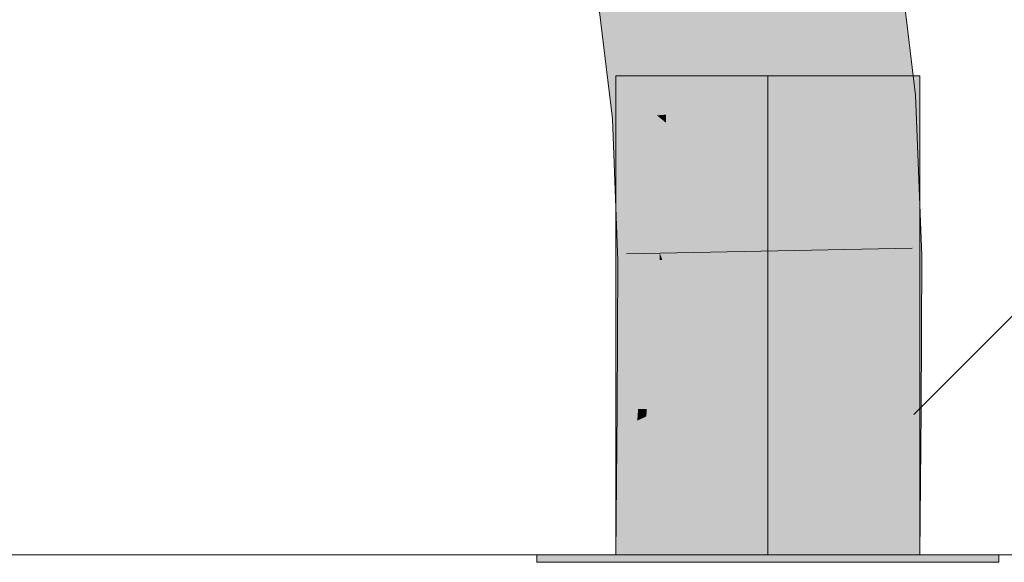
# Model space of a CAD drawing. Extents: x -420 to 300, y 62 to 1162.
# Tile 125 of 256: x 205.18 to 205.99, y 722.999 to 723.445. Entities that reach past the tile are written whole.
import ezdxf
from ezdxf.lldxf.tags import DXFTag

# ---------------------------------------------------------------- set-up
doc = ezdxf.new("R2010")
doc.units = 0
doc.layers.get('0').update_dxf_attribs({"lineweight": 35})
doc.layers.add('E_Detail_Linie_Text_Bem', color=7, linetype='Continuous', lineweight=13)
for name, color, linetype, lineweight, true_color in [('E_Detail_Wandschraffur', 7, 'Continuous', 5, 0xc0c0c0), ('E_Leerrohr 25-A06G9FCX8I', 7, 'Continuous', 9, 0xff8000), ('E_Leerrohr 25-Shading', 7, 'Continuous', 9, 0xff8000)]:
    doc.layers.add(name, color=color, linetype=linetype, lineweight=lineweight, true_color=true_color)
tags = doc.linetypes.add('fein_strichliert', pattern=[4, 1, -2, 1]).pattern_tags.tags
tags[8:9] = [DXFTag(74, 4), DXFTag(75, 0), DXFTag(340, '0'), DXFTag(46, 0.0), DXFTag(50, 0.0), DXFTag(44, 0.0), DXFTag(45, 0.0)]
tags[6:7] = [DXFTag(74, 4), DXFTag(75, 0), DXFTag(340, '0'), DXFTag(46, 0.0), DXFTag(50, 0.0), DXFTag(44, 0.0), DXFTag(45, 0.0)]
tags[4:5] = [DXFTag(74, 4), DXFTag(75, 0), DXFTag(340, '0'), DXFTag(46, 0.0), DXFTag(50, 0.0), DXFTag(44, 0.0), DXFTag(45, 0.0)]
tags = doc.linetypes.add('STRICHPUNKT2-A06G9FCY8I', pattern=[12.7, 6.35, -3.175, 0, -3.175]).pattern_tags.tags
tags[10:11] = [DXFTag(74, 4), DXFTag(75, 0), DXFTag(340, '0'), DXFTag(46, 0.0), DXFTag(50, 0.0), DXFTag(44, 0.0), DXFTag(45, 0.0)]
tags[8:9] = [DXFTag(74, 4), DXFTag(75, 0), DXFTag(340, '0'), DXFTag(46, 0.0), DXFTag(50, 0.0), DXFTag(44, 0.0), DXFTag(45, 0.0)]
tags[6:7] = [DXFTag(74, 4), DXFTag(75, 0), DXFTag(340, '0'), DXFTag(46, 0.0), DXFTag(50, 0.0), DXFTag(44, 0.0), DXFTag(45, 0.0)]
tags[4:5] = [DXFTag(74, 4), DXFTag(75, 0), DXFTag(340, '0'), DXFTag(46, 0.0), DXFTag(50, 0.0), DXFTag(44, 0.0), DXFTag(45, 0.0)]

# ---------------------------------------------------------------- blocks, each defined once
blk = doc.blocks.new('Shading-A06G9EZD8I', base_point=(169.78319, 721.9892))
at = {"layer": 'E_Leerrohr 25-Shading', "color": 31, "true_color": 0xfabd7f}
for points in [[(205.79781, 723.3736), (205.88068, 723.38013), (205.8082, 723.49603), (205.86554, 723.50482)], [(205.79047, 723.49329), (205.79472, 723.37335), (205.8082, 723.49603), (205.79781, 723.3736)], [(205.77818, 723.49139), (205.71555, 723.46191), (205.79256, 723.37323), (205.71205, 723.36688)], [(205.78578, 723.49255), (205.77818, 723.49139), (205.79472, 723.37335), (205.79256, 723.37323)], [(205.78578, 723.49255), (205.79472, 723.37335), (205.79121, 723.47217)], [(205.71555, 723.46191), (205.69402, 723.45178), (205.71205, 723.36688), (205.70444, 723.36627)], [(205.79256, 723.37323), (205.71205, 723.36688), (205.79562, 723.29218), (205.71191, 723.36017)], [(205.79256, 723.37323), (205.79562, 723.29218), (205.79472, 723.37335)], [(205.79472, 723.37335), (205.79562, 723.29218), (205.79781, 723.3736)], [(205.79562, 723.29218), (205.79726, 723.24884), (205.88068, 723.38013), (205.88564, 723.25037)], [(205.79562, 723.29218), (205.88068, 723.38013), (205.79781, 723.3736)], [(205.71205, 723.36688), (205.70444, 723.36627), (205.71191, 723.36017)], [(205.71191, 723.36017), (205.70444, 723.36627), (205.70973, 723.24738), (205.70888, 723.24738)], [(205.79562, 723.29218), (205.71191, 723.36017), (205.79446, 723.24884), (205.70973, 723.24738)], [(205.79562, 723.29218), (205.79446, 723.24884), (205.7961, 723.24884)], [(205.79562, 723.29218), (205.7961, 723.24884), (205.79726, 723.24884)], [(205.70888, 723.24738), (205.70839, 723.12476), (205.79446, 723.24884), (205.7948, 723.12421)], [(205.79446, 723.24884), (205.7948, 723.12421), (205.7961, 723.24884), (205.79596, 723.12415)], [(205.79596, 723.12415), (205.79678, 723.12415), (205.7961, 723.24884), (205.79726, 723.24884)], [(205.79726, 723.24884), (205.79678, 723.12415), (205.79938, 723.12415)], [(205.79726, 723.24884), (205.79938, 723.12415), (205.88564, 723.25037), (205.88516, 723.1236)], [(205.70723, 723.00488), (205.79562, 723.00488), (205.70839, 723.12476), (205.79678, 723.12415)], [(205.79678, 723.12415), (205.79562, 723.00488), (205.79938, 723.12415), (205.80106, 723.00488)], [(205.80106, 723.00488), (205.88402, 723.00488), (205.79938, 723.12415), (205.88516, 723.1236)]]:
    blk.add_solid(points, dxfattribs=at)
at = {"layer": 'E_Leerrohr 25-Shading', "color": 43, "true_color": 0xd7ab7f}
for points in [[(205.86554, 723.50482), (205.88068, 723.38013), (205.88864, 723.50836), (205.91475, 723.38281)], [(205.91475, 723.38281), (205.91718, 723.383), (205.88864, 723.50836), (205.90173, 723.51038)], [(205.68727, 723.45532), (205.65463, 723.47241), (205.69164, 723.36523), (205.66794, 723.3634)], [(205.68979, 723.45404), (205.68727, 723.45532), (205.69553, 723.36554), (205.69164, 723.36523)], [(205.69553, 723.36554), (205.69931, 723.36584), (205.68979, 723.45404), (205.69208, 723.45282)], [(205.69208, 723.45282), (205.69931, 723.36584), (205.69345, 723.45209), (205.70218, 723.36609)], [(205.70218, 723.36609), (205.70444, 723.36627), (205.69345, 723.45209), (205.69402, 723.45178)], [(205.88068, 723.38013), (205.92062, 723.29315), (205.91475, 723.38281)], [(205.92062, 723.29315), (205.91718, 723.383), (205.91475, 723.38281)], [(205.88068, 723.38013), (205.88564, 723.25037), (205.92062, 723.29315), (205.92224, 723.25098)], [(205.69164, 723.36523), (205.66794, 723.3634), (205.68857, 723.30493)], [(205.69553, 723.36554), (205.69164, 723.36523), (205.69296, 723.29248), (205.68857, 723.30493)], [(205.69296, 723.29248), (205.69777, 723.27887), (205.69553, 723.36554), (205.69931, 723.36584)], [(205.69931, 723.36584), (205.69777, 723.27887), (205.70218, 723.36609), (205.70219, 723.26636)], [(205.70218, 723.36609), (205.70219, 723.26636), (205.70444, 723.36627), (205.70671, 723.25354)], [(205.70671, 723.25354), (205.70888, 723.24738), (205.70444, 723.36627)], [(205.68857, 723.30493), (205.66794, 723.3634), (205.67345, 723.24677), (205.67062, 723.29132)], [(205.68857, 723.30493), (205.67345, 723.24677), (205.68561, 723.24695)], [(205.68561, 723.24695), (205.69135, 723.24707), (205.68857, 723.30493), (205.69296, 723.29248)], [(205.69296, 723.29248), (205.69135, 723.24707), (205.69777, 723.27887), (205.6972, 723.24713)], [(205.67062, 723.29132), (205.67227, 723.24677), (205.67345, 723.24677)], [(205.69777, 723.27887), (205.6972, 723.24713), (205.70219, 723.26636), (205.70218, 723.24725)], [(205.70219, 723.26636), (205.70218, 723.24725), (205.70671, 723.25354), (205.70683, 723.24731)], [(205.70683, 723.24731), (205.70888, 723.24738), (205.70671, 723.25354)], [(205.67227, 723.24677), (205.67178, 723.125), (205.67345, 723.24677), (205.67261, 723.125)], [(205.67345, 723.24677), (205.67261, 723.125), (205.68561, 723.24695), (205.67346, 723.125)], [(205.68561, 723.24695), (205.67346, 723.125), (205.69135, 723.24707), (205.68105, 723.12494)], [(205.69135, 723.24707), (205.68105, 723.12494), (205.6972, 723.24713), (205.689, 723.12488)], [(205.6972, 723.24713), (205.689, 723.12488), (205.70218, 723.24725), (205.69611, 723.12482)], [(205.69611, 723.12482), (205.70839, 723.12476), (205.70218, 723.24725), (205.70888, 723.24738)], [(205.88516, 723.1236), (205.92178, 723.12335), (205.88564, 723.25037), (205.92224, 723.25098)], [(205.67178, 723.125), (205.67162, 723.10754), (205.67346, 723.125)], [(205.67346, 723.125), (205.67162, 723.10754), (205.68105, 723.12494), (205.67981, 723.11139)], [(205.68105, 723.12494), (205.67981, 723.11139), (205.689, 723.12488), (205.68829, 723.11536)], [(205.689, 723.12488), (205.68829, 723.11536), (205.69611, 723.12482), (205.69577, 723.11884)], [(205.68933, 723.00488), (205.70723, 723.00488), (205.69342, 723.07721), (205.70839, 723.12476)], [(205.69342, 723.07721), (205.70839, 723.12476), (205.69577, 723.11884)], [(205.69577, 723.11884), (205.70839, 723.12476), (205.69611, 723.12482)], [(205.88402, 723.00488), (205.92062, 723.00488), (205.88516, 723.1236), (205.92178, 723.12335)], [(205.67062, 723.00488), (205.68304, 723.04431), (205.67981, 723.11139), (205.68829, 723.11536)], [(205.68829, 723.11536), (205.68304, 723.04431), (205.69577, 723.11884), (205.69342, 723.07721)], [(205.67062, 723.00488), (205.67981, 723.11139), (205.67068, 723.01111)], [(205.67981, 723.11139), (205.67162, 723.10754), (205.67068, 723.01111)], [(205.68013, 723.00488), (205.68933, 723.00488), (205.68304, 723.04431), (205.69342, 723.07721)], [(205.68304, 723.04431), (205.67062, 723.00488), (205.68013, 723.00488)]]:
    blk.add_solid(points, dxfattribs=at)
at = {"layer": 'E_Leerrohr 25-Shading', "color": 31, "true_color": 0xecb67f}
for points in [[(205.79562, 723.39893), (205.67062, 723.39893), (205.79562, 723.00488), (205.67062, 723.00488)], [(205.92062, 723.39893), (205.79562, 723.39893), (205.92062, 723.00488), (205.79562, 723.00488)], [(205.79562, 723.00488), (205.60562, 723.00488), (205.79562, 722.9989), (205.60562, 722.9989)], [(205.82812, 723.00488), (205.79562, 723.00488), (205.82812, 722.9989), (205.79562, 722.9989)], [(205.98563, 722.9989), (205.98563, 723.00488), (205.82812, 722.9989), (205.82812, 723.00488)]]:
    blk.add_solid(points, dxfattribs=at)
blk = doc.blocks.new('Referenz-A06G9FCZ8I')
at = {"layer": 'E_Detail_Linie_Text_Bem', "linetype": 'Continuous', "ltscale": 0.13}
blk.add_line((247.89666, 723.0049), (199.91858, 723.0049), dxfattribs=at)
at = {"layer": 'E_Detail_Wandschraffur', "linetype": 'fein_strichliert', "ltscale": 0.13}
blk.add_line((205.91582, 723.1205), (206.85824, 724.06292), dxfattribs=at)
at = {"layer": 'E_Leerrohr 25-A06G9FCX8I', "linetype": 'Continuous', "ltscale": 0.13}
for p, q in [((205.91717, 723.383), (205.90173, 723.51038)), ((205.66794, 723.3634), (205.65463, 723.47243)), ((205.67062, 723.3989), (205.67062, 723.0049)), ((205.74385, 723.3989), (205.67062, 723.3989)), ((205.8474, 723.3989), (205.74385, 723.3989)), ((205.92062, 723.3989), (205.8474, 723.3989)), ((205.92062, 723.0049), (205.92062, 723.3989)), ((205.92224, 723.25098), (205.91717, 723.383)), ((205.67228, 723.24674), (205.66794, 723.3634)), ((205.91451, 723.25723), (205.67956, 723.25255)), ((205.67178, 723.125), (205.67228, 723.24674)), ((205.92178, 723.12332), (205.92224, 723.25098)), ((205.67062, 723.0049), (205.67178, 723.125)), ((205.92062, 723.0049), (205.92178, 723.12332)), ((205.60562, 723.0049), (205.60562, 722.9989)), ((205.71692, 723.0049), (205.60562, 723.0049)), ((205.74385, 723.0049), (205.67062, 723.0049)), ((205.92062, 723.0049), (205.67062, 723.0049)), ((205.87432, 723.0049), (205.71692, 723.0049)), ((205.8474, 723.0049), (205.74385, 723.0049)), ((205.92062, 723.0049), (205.8474, 723.0049)), ((205.98562, 723.0049), (205.87432, 723.0049)), ((205.98562, 722.9989), (205.98562, 723.0049)), ((205.71692, 722.9989), (205.60562, 722.9989)), ((205.87432, 722.9989), (205.71692, 722.9989)), ((205.98562, 722.9989), (205.87432, 722.9989))]:
    blk.add_line(p, q, dxfattribs=at)
at = {"layer": 'E_Leerrohr 25-A06G9FCX8I', "linetype": 'STRICHPUNKT2-A06G9FCY8I', "lineweight": 5, "ltscale": 0.13}
blk.add_line((205.79562, 723.0049), (205.79562, 723.3989), dxfattribs=at)

msp = doc.modelspace()

# ---------------------------------------------------------------- block references
at = {"color": 8, "lineweight": 25, "ltscale": 0.25, "true_color": 0x808080}
msp.add_blockref('Referenz-A06G9FCZ8I', (0, 0), dxfattribs=at)
msp.add_blockref('Shading-A06G9EZD8I', (169.78319, 721.9892))

doc.saveas('drawing.dxf')
